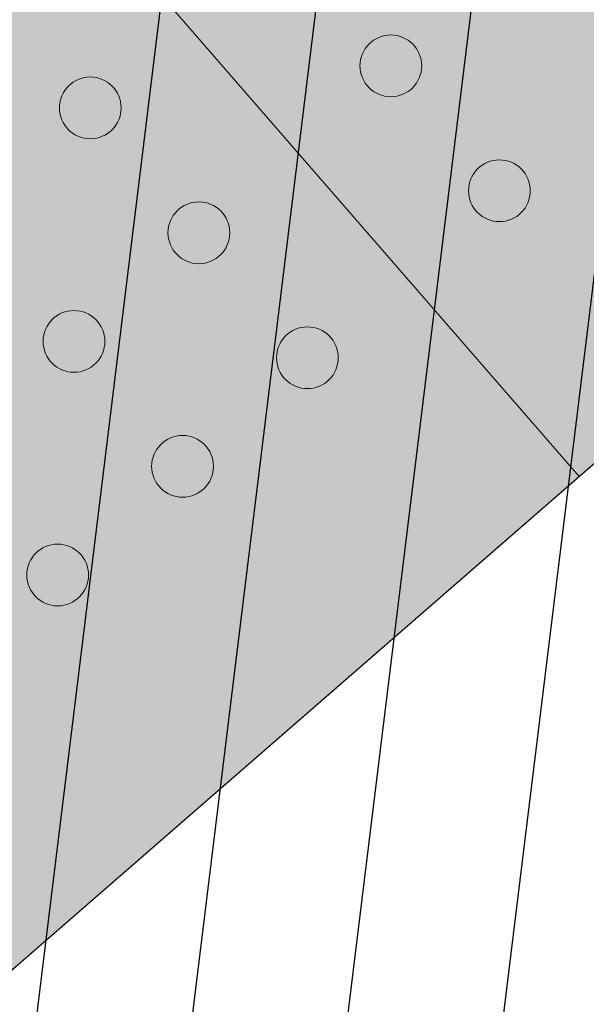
# Model space of a CAD drawing. Header units: millimetres. Extents: x 102382 to 164490, y 45733 to 103316.
# Tile 157 of 183: x 146408 to 146637, y 74458 to 74856. Entities that reach past the tile are written whole.
import ezdxf

# ---------------------------------------------------------------- set-up
doc = ezdxf.new("R2010")
doc.units = ezdxf.units.MM
doc.layers.add('_SA-KUJA_hatch', color=7, linetype='Continuous', true_color=0xffd9d9)
for name, color, linetype, lineweight, true_color in [('_SA-LAGI', 7, 'Continuous', 9, 0x5b5b5b), ('_SA-PORAND', 7, 'Continuous', 9, 0x5b5b5b), ('_SA-PORAND_hatch', 254, 'Continuous', 9, 0xbebebe)]:
    doc.layers.add(name, color=color, linetype=linetype, lineweight=lineweight, true_color=true_color)

msp = doc.modelspace()

# ---------------------------------------------------------------- hatches: boundary and pattern name
at = {"layer": '_SA-KUJA_hatch'}
h = msp.add_hatch(dxfattribs=at)
h.set_pattern_fill('Hatch1', color=256, scale=500, angle=83, style=0, pattern_type=2)
h.set_pattern_definition([(83, (0, 0), (-62.034134, 7.616834), [])])
h.paths.add_polyline_path([(148088, 74053.21), (143246.29, 79622.97), (145544.35, 81620.64), (144449.83, 82259.21), (141553.36, 79741.35), (147182.35, 73265.94)], flags=0)
at = {"layer": '_SA-PORAND_hatch', "true_color": 0xdcdcdc}
msp.add_hatch(color=254, dxfattribs=at).paths.add_polyline_path([(146863.97, 74870.69), (146182.7, 75654.4), (145953.27, 75454.95), (146634.54, 74671.25)], flags=0)
at = {"layer": '_SA-PORAND_hatch', "true_color": 0xfafafa}
msp.add_hatch(color=7, dxfattribs=at).paths.add_polyline_path([(146634.54, 74671.25), (145953.27, 75454.95), (145723.84, 75255.51), (146405.1, 74471.81)], flags=0)
at = {"layer": '_SA-PORAND_hatch'}
for points in [[(146567.71, 74845.68), (146567.52, 74845.89), (146567.33, 74846.09), (146567.13, 74846.3), (146566.93, 74846.5), (146566.72, 74846.69), (146566.51, 74846.89), (146566.28, 74847.08), (146566.06, 74847.26), (146565.82, 74847.44), (146565.58, 74847.62), (146565.34, 74847.79), (146565.09, 74847.96), (146564.83, 74848.12), (146564.57, 74848.28), (146564.3, 74848.43), (146564.03, 74848.58), (146563.75, 74848.72), (146563.46, 74848.85), (146563.18, 74848.98), (146562.89, 74849.1), (146562.59, 74849.21), (146562.29, 74849.32), (146561.99, 74849.42), (146561.68, 74849.51), (146561.37, 74849.59), (146561.06, 74849.67), (146560.74, 74849.73), (146560.43, 74849.79), (146560.11, 74849.85), (146559.79, 74849.89), (146559.47, 74849.92), (146559.14, 74849.95), (146558.82, 74849.97), (146558.5, 74849.98), (146558.18, 74849.98), (146557.85, 74849.97), (146557.53, 74849.96), (146557.21, 74849.94), (146556.89, 74849.9), (146556.57, 74849.86), (146556.25, 74849.82), (146555.94, 74849.76), (146555.63, 74849.7), (146555.32, 74849.63), (146555.02, 74849.55), (146554.71, 74849.46), (146554.42, 74849.37), (146554.12, 74849.27), (146553.83, 74849.16), (146553.54, 74849.05), (146553.26, 74848.93), (146552.98, 74848.81), (146552.71, 74848.68), (146552.44, 74848.54), (146552.18, 74848.4), (146551.93, 74848.25), (146551.67, 74848.1), (146551.43, 74847.94), (146551.19, 74847.78), (146550.95, 74847.61), (146550.72, 74847.44), (146550.5, 74847.27), (146550.28, 74847.09), (146550.07, 74846.91), (146549.86, 74846.73), (146549.66, 74846.54), (146549.46, 74846.34), (146549.26, 74846.14), (146549.06, 74845.93), (146548.87, 74845.71), (146548.68, 74845.49), (146548.49, 74845.26), (146548.31, 74845.03), (146548.13, 74844.79), (146547.96, 74844.55), (146547.79, 74844.29), (146547.63, 74844.04), (146547.47, 74843.77), (146547.32, 74843.51), (146547.18, 74843.23), (146547.04, 74842.96), (146546.9, 74842.67), (146546.78, 74842.39), (146546.66, 74842.09), (146546.54, 74841.8), (146546.44, 74841.5), (146546.34, 74841.2), (146546.25, 74840.89), (146546.16, 74840.58), (146546.09, 74840.27), (146546.02, 74839.95), (146545.96, 74839.64), (146545.91, 74839.32), (146545.87, 74839), (146545.83, 74838.68), (146545.8, 74838.35), (146545.78, 74838.03), (146545.77, 74837.71), (146545.77, 74837.38), (146545.78, 74837.06), (146545.79, 74836.74), (146545.82, 74836.42), (146545.85, 74836.1), (146545.89, 74835.78), (146545.94, 74835.46), (146545.99, 74835.15), (146546.06, 74834.84), (146546.13, 74834.53), (146546.2, 74834.22), (146546.29, 74833.92), (146546.38, 74833.62), (146546.48, 74833.33), (146546.59, 74833.04), (146546.7, 74832.75), (146546.82, 74832.47), (146546.95, 74832.19), (146547.08, 74831.92), (146547.21, 74831.65), (146547.36, 74831.39), (146547.5, 74831.13), (146547.66, 74830.88), (146547.81, 74830.64), (146547.97, 74830.4), (146548.14, 74830.16), (146548.31, 74829.93), (146548.48, 74829.71), (146548.66, 74829.49), (146548.84, 74829.28), (146549.02, 74829.07), (146549.21, 74828.87), (146549.41, 74828.67), (146549.61, 74828.47), (146549.82, 74828.27), (146550.04, 74828.08), (146550.26, 74827.89), (146550.49, 74827.7), (146550.72, 74827.52), (146550.96, 74827.34), (146551.21, 74827.17), (146551.46, 74827), (146551.72, 74826.84), (146551.98, 74826.68), (146552.25, 74826.53), (146552.52, 74826.38), (146552.8, 74826.24), (146553.08, 74826.11), (146553.37, 74825.98), (146553.66, 74825.86), (146553.96, 74825.75), (146554.25, 74825.64), (146554.56, 74825.55), (146554.86, 74825.45), (146555.17, 74825.37), (146555.49, 74825.3), (146555.8, 74825.23), (146556.12, 74825.17), (146556.44, 74825.12), (146556.76, 74825.07), (146557.08, 74825.04), (146557.4, 74825.01), (146557.72, 74824.99), (146558.05, 74824.98), (146558.37, 74824.98), (146558.69, 74824.99), (146559.02, 74825), (146559.34, 74825.03), (146559.66, 74825.06), (146559.97, 74825.1), (146560.29, 74825.14), (146560.6, 74825.2), (146560.92, 74825.26), (146561.22, 74825.33), (146561.53, 74825.41), (146561.83, 74825.5), (146562.13, 74825.59), (146562.43, 74825.69), (146562.72, 74825.8), (146563, 74825.91), (146563.28, 74826.03), (146563.56, 74826.15), (146563.83, 74826.29), (146564.1, 74826.42), (146564.36, 74826.56), (146564.62, 74826.71), (146564.87, 74826.86), (146565.12, 74827.02), (146565.36, 74827.18), (146565.59, 74827.35), (146565.82, 74827.52), (146566.04, 74827.69), (146566.26, 74827.87), (146566.47, 74828.05), (146566.68, 74828.23), (146566.89, 74828.42), (146567.09, 74828.62), (146567.29, 74828.82), (146567.48, 74829.03), (146567.68, 74829.25), (146567.87, 74829.47), (146568.05, 74829.7), (146568.23, 74829.93), (146568.41, 74830.17), (146568.58, 74830.42), (146568.75, 74830.67), (146568.92, 74830.92), (146569.07, 74831.19), (146569.22, 74831.45), (146569.37, 74831.73), (146569.51, 74832.01), (146569.64, 74832.29), (146569.77, 74832.58), (146569.89, 74832.87), (146570, 74833.16), (146570.11, 74833.46), (146570.21, 74833.77), (146570.3, 74834.07), (146570.38, 74834.38), (146570.46, 74834.69), (146570.53, 74835.01), (146570.59, 74835.33), (146570.64, 74835.64), (146570.68, 74835.96), (146570.72, 74836.29), (146570.74, 74836.61), (146570.76, 74836.93), (146570.77, 74837.26), (146570.77, 74837.58), (146570.77, 74837.9), (146570.75, 74838.22), (146570.73, 74838.54), (146570.7, 74838.86), (146570.66, 74839.18), (146570.61, 74839.5), (146570.55, 74839.81), (146570.49, 74840.12), (146570.42, 74840.43), (146570.34, 74840.74), (146570.26, 74841.04), (146570.16, 74841.34), (146570.06, 74841.63), (146569.96, 74841.92), (146569.84, 74842.21), (146569.72, 74842.49), (146569.6, 74842.77), (146569.47, 74843.04), (146569.33, 74843.31), (146569.19, 74843.57), (146569.04, 74843.83), (146568.89, 74844.08), (146568.73, 74844.33), (146568.57, 74844.57), (146568.41, 74844.8), (146568.24, 74845.03), (146568.06, 74845.25), (146567.89, 74845.47)], [(146446.02, 74828.67), (146445.83, 74828.88), (146445.64, 74829.09), (146445.44, 74829.29), (146445.24, 74829.49), (146445.03, 74829.68), (146444.82, 74829.88), (146444.59, 74830.07), (146444.37, 74830.25), (146444.13, 74830.43), (146443.89, 74830.61), (146443.65, 74830.78), (146443.39, 74830.95), (146443.14, 74831.11), (146442.88, 74831.27), (146442.61, 74831.42), (146442.33, 74831.57), (146442.06, 74831.71), (146441.77, 74831.84), (146441.49, 74831.97), (146441.2, 74832.09), (146440.9, 74832.2), (146440.6, 74832.31), (146440.3, 74832.41), (146439.99, 74832.5), (146439.68, 74832.58), (146439.37, 74832.66), (146439.05, 74832.73), (146438.74, 74832.78), (146438.42, 74832.84), (146438.1, 74832.88), (146437.78, 74832.91), (146437.45, 74832.94), (146437.13, 74832.96), (146436.81, 74832.97), (146436.48, 74832.97), (146436.16, 74832.97), (146435.84, 74832.95), (146435.52, 74832.93), (146435.2, 74832.9), (146434.88, 74832.86), (146434.56, 74832.81), (146434.25, 74832.75), (146433.94, 74832.69), (146433.63, 74832.62), (146433.32, 74832.54), (146433.02, 74832.45), (146432.72, 74832.36), (146432.43, 74832.26), (146432.14, 74832.16), (146431.85, 74832.04), (146431.57, 74831.92), (146431.29, 74831.8), (146431.02, 74831.67), (146430.75, 74831.53), (146430.49, 74831.39), (146430.23, 74831.24), (146429.98, 74831.09), (146429.74, 74830.93), (146429.5, 74830.77), (146429.26, 74830.6), (146429.03, 74830.44), (146428.81, 74830.26), (146428.59, 74830.09), (146428.38, 74829.91), (146428.17, 74829.72), (146427.97, 74829.53), (146427.77, 74829.33), (146427.57, 74829.13), (146427.37, 74828.92), (146427.18, 74828.71), (146426.99, 74828.48), (146426.8, 74828.26), (146426.62, 74828.02), (146426.44, 74827.78), (146426.27, 74827.54), (146426.1, 74827.29), (146425.94, 74827.03), (146425.78, 74826.77), (146425.63, 74826.5), (146425.48, 74826.23), (146425.34, 74825.95), (146425.21, 74825.66), (146425.08, 74825.38), (146424.96, 74825.09), (146424.85, 74824.79), (146424.75, 74824.49), (146424.65, 74824.19), (146424.56, 74823.88), (146424.47, 74823.57), (146424.4, 74823.26), (146424.33, 74822.94), (146424.27, 74822.63), (146424.22, 74822.31), (146424.17, 74821.99), (146424.14, 74821.67), (146424.11, 74821.34), (146424.09, 74821.02), (146424.08, 74820.7), (146424.08, 74820.37), (146424.09, 74820.05), (146424.1, 74819.73), (146424.13, 74819.41), (146424.16, 74819.09), (146424.2, 74818.77), (146424.25, 74818.45), (146424.3, 74818.14), (146424.36, 74817.83), (146424.44, 74817.52), (146424.51, 74817.22), (146424.6, 74816.91), (146424.69, 74816.61), (146424.79, 74816.32), (146424.9, 74816.03), (146425.01, 74815.74), (146425.13, 74815.46), (146425.26, 74815.18), (146425.39, 74814.91), (146425.52, 74814.64), (146425.67, 74814.38), (146425.81, 74814.12), (146425.97, 74813.87), (146426.12, 74813.63), (146426.28, 74813.39), (146426.45, 74813.15), (146426.62, 74812.92), (146426.79, 74812.7), (146426.97, 74812.48), (146427.15, 74812.27), (146427.33, 74812.06), (146427.52, 74811.86), (146427.72, 74811.66), (146427.92, 74811.46), (146428.13, 74811.26), (146428.35, 74811.07), (146428.57, 74810.88), (146428.8, 74810.69), (146429.03, 74810.51), (146429.27, 74810.33), (146429.52, 74810.16), (146429.77, 74809.99), (146430.03, 74809.83), (146430.29, 74809.67), (146430.56, 74809.52), (146430.83, 74809.37), (146431.11, 74809.23), (146431.39, 74809.1), (146431.68, 74808.97), (146431.97, 74808.85), (146432.26, 74808.74), (146432.56, 74808.64), (146432.87, 74808.54), (146433.17, 74808.45), (146433.48, 74808.36), (146433.79, 74808.29), (146434.11, 74808.22), (146434.43, 74808.16), (146434.75, 74808.11), (146435.07, 74808.06), (146435.39, 74808.03), (146435.71, 74808), (146436.03, 74807.98), (146436.36, 74807.97), (146436.68, 74807.97), (146437, 74807.98), (146437.32, 74807.99), (146437.65, 74808.02), (146437.97, 74808.05), (146438.28, 74808.09), (146438.6, 74808.14), (146438.91, 74808.19), (146439.22, 74808.25), (146439.53, 74808.33), (146439.84, 74808.4), (146440.14, 74808.49), (146440.44, 74808.58), (146440.73, 74808.68), (146441.02, 74808.79), (146441.31, 74808.9), (146441.59, 74809.02), (146441.87, 74809.15), (146442.14, 74809.28), (146442.41, 74809.41), (146442.67, 74809.56), (146442.93, 74809.7), (146443.18, 74809.86), (146443.43, 74810.01), (146443.67, 74810.17), (146443.9, 74810.34), (146444.13, 74810.51), (146444.35, 74810.68), (146444.57, 74810.86), (146444.78, 74811.04), (146444.99, 74811.22), (146445.19, 74811.41), (146445.4, 74811.61), (146445.6, 74811.81), (146445.79, 74812.02), (146445.99, 74812.24), (146446.18, 74812.46), (146446.36, 74812.69), (146446.54, 74812.92), (146446.72, 74813.16), (146446.89, 74813.41), (146447.06, 74813.66), (146447.22, 74813.92), (146447.38, 74814.18), (146447.53, 74814.45), (146447.68, 74814.72), (146447.82, 74815), (146447.95, 74815.28), (146448.08, 74815.57), (146448.2, 74815.86), (146448.31, 74816.15), (146448.42, 74816.45), (146448.52, 74816.76), (146448.61, 74817.06), (146448.69, 74817.37), (146448.77, 74817.69), (146448.83, 74818), (146448.89, 74818.32), (146448.95, 74818.64), (146448.99, 74818.96), (146449.02, 74819.28), (146449.05, 74819.6), (146449.07, 74819.92), (146449.08, 74820.25), (146449.08, 74820.57), (146449.07, 74820.89), (146449.06, 74821.21), (146449.04, 74821.54), (146449, 74821.86), (146448.97, 74822.17), (146448.92, 74822.49), (146448.86, 74822.8), (146448.8, 74823.12), (146448.73, 74823.42), (146448.65, 74823.73), (146448.56, 74824.03), (146448.47, 74824.33), (146448.37, 74824.62), (146448.27, 74824.92), (146448.15, 74825.2), (146448.03, 74825.48), (146447.91, 74825.76), (146447.78, 74826.03), (146447.64, 74826.3), (146447.5, 74826.56), (146447.35, 74826.82), (146447.2, 74827.07), (146447.04, 74827.32), (146446.88, 74827.56), (146446.71, 74827.79), (146446.54, 74828.02), (146446.37, 74828.24), (146446.2, 74828.46)], [(146611.66, 74795.12), (146611.48, 74795.32), (146611.29, 74795.53), (146611.09, 74795.73), (146610.89, 74795.93), (146610.68, 74796.13), (146610.46, 74796.32), (146610.24, 74796.51), (146610.01, 74796.7), (146609.78, 74796.88), (146609.54, 74797.05), (146609.29, 74797.23), (146609.04, 74797.4), (146608.78, 74797.56), (146608.52, 74797.72), (146608.25, 74797.87), (146607.98, 74798.01), (146607.7, 74798.15), (146607.42, 74798.29), (146607.13, 74798.41), (146606.84, 74798.53), (146606.55, 74798.65), (146606.25, 74798.75), (146605.94, 74798.85), (146605.64, 74798.94), (146605.33, 74799.02), (146605.02, 74799.1), (146604.7, 74799.17), (146604.38, 74799.23), (146604.07, 74799.28), (146603.74, 74799.32), (146603.42, 74799.36), (146603.1, 74799.38), (146602.78, 74799.4), (146602.45, 74799.41), (146602.13, 74799.41), (146601.81, 74799.41), (146601.49, 74799.39), (146601.16, 74799.37), (146600.85, 74799.34), (146600.53, 74799.3), (146600.21, 74799.25), (146599.9, 74799.2), (146599.59, 74799.13), (146599.28, 74799.06), (146598.97, 74798.98), (146598.67, 74798.9), (146598.37, 74798.8), (146598.08, 74798.71), (146597.79, 74798.6), (146597.5, 74798.49), (146597.22, 74798.37), (146596.94, 74798.24), (146596.67, 74798.11), (146596.4, 74797.97), (146596.14, 74797.83), (146595.88, 74797.68), (146595.63, 74797.53), (146595.38, 74797.37), (146595.14, 74797.21), (146594.91, 74797.05), (146594.68, 74796.88), (146594.46, 74796.71), (146594.24, 74796.53), (146594.03, 74796.35), (146593.82, 74796.16), (146593.62, 74795.97), (146593.41, 74795.78), (146593.21, 74795.57), (146593.02, 74795.36), (146592.82, 74795.15), (146592.63, 74794.93), (146592.45, 74794.7), (146592.27, 74794.47), (146592.09, 74794.23), (146591.92, 74793.98), (146591.75, 74793.73), (146591.59, 74793.47), (146591.43, 74793.21), (146591.28, 74792.94), (146591.13, 74792.67), (146590.99, 74792.39), (146590.86, 74792.11), (146590.73, 74791.82), (146590.61, 74791.53), (146590.5, 74791.23), (146590.39, 74790.93), (146590.29, 74790.63), (146590.2, 74790.32), (146590.12, 74790.01), (146590.04, 74789.7), (146589.98, 74789.39), (146589.92, 74789.07), (146589.86, 74788.75), (146589.82, 74788.43), (146589.79, 74788.11), (146589.76, 74787.79), (146589.74, 74787.46), (146589.73, 74787.14), (146589.73, 74786.82), (146589.74, 74786.49), (146589.75, 74786.17), (146589.77, 74785.85), (146589.81, 74785.53), (146589.85, 74785.21), (146589.89, 74784.9), (146589.95, 74784.58), (146590.01, 74784.27), (146590.08, 74783.96), (146590.16, 74783.66), (146590.25, 74783.36), (146590.34, 74783.06), (146590.44, 74782.76), (146590.54, 74782.47), (146590.66, 74782.19), (146590.78, 74781.9), (146590.9, 74781.63), (146591.03, 74781.35), (146591.17, 74781.09), (146591.31, 74780.82), (146591.46, 74780.57), (146591.61, 74780.32), (146591.77, 74780.07), (146591.93, 74779.83), (146592.1, 74779.6), (146592.27, 74779.37), (146592.44, 74779.14), (146592.62, 74778.93), (146592.79, 74778.71), (146592.98, 74778.51), (146593.17, 74778.3), (146593.37, 74778.1), (146593.57, 74777.9), (146593.78, 74777.7), (146593.99, 74777.51), (146594.22, 74777.32), (146594.44, 74777.13), (146594.68, 74776.95), (146594.92, 74776.78), (146595.16, 74776.6), (146595.42, 74776.44), (146595.67, 74776.27), (146595.94, 74776.12), (146596.2, 74775.96), (146596.48, 74775.82), (146596.75, 74775.68), (146597.04, 74775.54), (146597.32, 74775.42), (146597.62, 74775.3), (146597.91, 74775.18), (146598.21, 74775.08), (146598.51, 74774.98), (146598.82, 74774.89), (146599.13, 74774.81), (146599.44, 74774.73), (146599.76, 74774.66), (146600.07, 74774.6), (146600.39, 74774.55), (146600.71, 74774.51), (146601.03, 74774.47), (146601.36, 74774.45), (146601.68, 74774.43), (146602, 74774.42), (146602.33, 74774.42), (146602.65, 74774.42), (146602.97, 74774.44), (146603.29, 74774.46), (146603.61, 74774.49), (146603.93, 74774.53), (146604.25, 74774.58), (146604.56, 74774.63), (146604.87, 74774.7), (146605.18, 74774.77), (146605.49, 74774.85), (146605.79, 74774.93), (146606.09, 74775.03), (146606.38, 74775.12), (146606.67, 74775.23), (146606.96, 74775.34), (146607.24, 74775.46), (146607.52, 74775.59), (146607.79, 74775.72), (146608.06, 74775.86), (146608.32, 74776), (146608.58, 74776.15), (146608.83, 74776.3), (146609.07, 74776.46), (146609.31, 74776.62), (146609.55, 74776.78), (146609.78, 74776.95), (146610, 74777.13), (146610.22, 74777.3), (146610.43, 74777.48), (146610.64, 74777.67), (146610.84, 74777.86), (146611.04, 74778.05), (146611.24, 74778.26), (146611.44, 74778.47), (146611.63, 74778.68), (146611.82, 74778.9), (146612.01, 74779.13), (146612.19, 74779.36), (146612.37, 74779.6), (146612.54, 74779.85), (146612.71, 74780.1), (146612.87, 74780.36), (146613.03, 74780.62), (146613.18, 74780.89), (146613.33, 74781.16), (146613.47, 74781.44), (146613.6, 74781.72), (146613.73, 74782.01), (146613.85, 74782.3), (146613.96, 74782.6), (146614.07, 74782.9), (146614.16, 74783.2), (146614.25, 74783.51), (146614.34, 74783.82), (146614.41, 74784.13), (146614.48, 74784.44), (146614.54, 74784.76), (146614.59, 74785.08), (146614.64, 74785.4), (146614.67, 74785.72), (146614.7, 74786.04), (146614.72, 74786.37), (146614.73, 74786.69), (146614.73, 74787.01), (146614.72, 74787.34), (146614.71, 74787.66), (146614.68, 74787.98), (146614.65, 74788.3), (146614.61, 74788.62), (146614.56, 74788.93), (146614.51, 74789.25), (146614.45, 74789.56), (146614.38, 74789.87), (146614.3, 74790.17), (146614.21, 74790.47), (146614.12, 74790.77), (146614.02, 74791.07), (146613.91, 74791.36), (146613.8, 74791.64), (146613.68, 74791.93), (146613.55, 74792.2), (146613.42, 74792.48), (146613.29, 74792.74), (146613.14, 74793.01), (146613, 74793.26), (146612.85, 74793.51), (146612.69, 74793.76), (146612.53, 74794), (146612.36, 74794.24), (146612.19, 74794.46), (146612.02, 74794.69), (146611.84, 74794.9)], [(146489.97, 74778.11), (146489.79, 74778.31), (146489.6, 74778.52), (146489.4, 74778.72), (146489.2, 74778.92), (146488.99, 74779.12), (146488.77, 74779.31), (146488.55, 74779.5), (146488.32, 74779.69), (146488.09, 74779.87), (146487.85, 74780.05), (146487.6, 74780.22), (146487.35, 74780.39), (146487.09, 74780.55), (146486.83, 74780.71), (146486.56, 74780.86), (146486.29, 74781), (146486.01, 74781.14), (146485.73, 74781.28), (146485.44, 74781.4), (146485.15, 74781.52), (146484.86, 74781.64), (146484.56, 74781.74), (146484.25, 74781.84), (146483.95, 74781.93), (146483.64, 74782.02), (146483.32, 74782.09), (146483.01, 74782.16), (146482.69, 74782.22), (146482.37, 74782.27), (146482.05, 74782.31), (146481.73, 74782.35), (146481.41, 74782.38), (146481.09, 74782.39), (146480.76, 74782.4), (146480.44, 74782.41), (146480.12, 74782.4), (146479.8, 74782.38), (146479.47, 74782.36), (146479.15, 74782.33), (146478.84, 74782.29), (146478.52, 74782.24), (146478.21, 74782.19), (146477.89, 74782.12), (146477.59, 74782.05), (146477.28, 74781.97), (146476.98, 74781.89), (146476.68, 74781.8), (146476.39, 74781.7), (146476.09, 74781.59), (146475.81, 74781.48), (146475.53, 74781.36), (146475.25, 74781.23), (146474.98, 74781.1), (146474.71, 74780.96), (146474.45, 74780.82), (146474.19, 74780.68), (146473.94, 74780.52), (146473.69, 74780.37), (146473.45, 74780.2), (146473.22, 74780.04), (146472.99, 74779.87), (146472.77, 74779.7), (146472.55, 74779.52), (146472.34, 74779.34), (146472.13, 74779.16), (146471.92, 74778.97), (146471.72, 74778.77), (146471.52, 74778.57), (146471.33, 74778.36), (146471.13, 74778.14), (146470.94, 74777.92), (146470.76, 74777.69), (146470.58, 74777.46), (146470.4, 74777.22), (146470.23, 74776.97), (146470.06, 74776.72), (146469.89, 74776.46), (146469.74, 74776.2), (146469.59, 74775.93), (146469.44, 74775.66), (146469.3, 74775.38), (146469.17, 74775.1), (146469.04, 74774.81), (146468.92, 74774.52), (146468.81, 74774.22), (146468.7, 74773.92), (146468.6, 74773.62), (146468.51, 74773.32), (146468.43, 74773.01), (146468.35, 74772.69), (146468.28, 74772.38), (146468.22, 74772.06), (146468.17, 74771.74), (146468.13, 74771.42), (146468.09, 74771.1), (146468.07, 74770.78), (146468.05, 74770.46), (146468.04, 74770.13), (146468.04, 74769.81), (146468.04, 74769.49), (146468.06, 74769.16), (146468.08, 74768.84), (146468.11, 74768.52), (146468.15, 74768.2), (146468.2, 74767.89), (146468.26, 74767.57), (146468.32, 74767.26), (146468.39, 74766.95), (146468.47, 74766.65), (146468.56, 74766.35), (146468.65, 74766.05), (146468.75, 74765.75), (146468.85, 74765.46), (146468.97, 74765.18), (146469.09, 74764.9), (146469.21, 74764.62), (146469.34, 74764.35), (146469.48, 74764.08), (146469.62, 74763.82), (146469.77, 74763.56), (146469.92, 74763.31), (146470.08, 74763.06), (146470.24, 74762.82), (146470.41, 74762.59), (146470.57, 74762.36), (146470.75, 74762.13), (146470.92, 74761.92), (146471.1, 74761.71), (146471.29, 74761.5), (146471.48, 74761.29), (146471.68, 74761.09), (146471.88, 74760.89), (146472.09, 74760.69), (146472.3, 74760.5), (146472.53, 74760.31), (146472.75, 74760.13), (146472.99, 74759.94), (146473.23, 74759.77), (146473.47, 74759.59), (146473.72, 74759.43), (146473.98, 74759.26), (146474.24, 74759.11), (146474.51, 74758.95), (146474.78, 74758.81), (146475.06, 74758.67), (146475.35, 74758.54), (146475.63, 74758.41), (146475.92, 74758.29), (146476.22, 74758.18), (146476.52, 74758.07), (146476.82, 74757.97), (146477.13, 74757.88), (146477.44, 74757.8), (146477.75, 74757.72), (146478.07, 74757.65), (146478.38, 74757.59), (146478.7, 74757.54), (146479.02, 74757.5), (146479.34, 74757.46), (146479.67, 74757.44), (146479.99, 74757.42), (146480.31, 74757.41), (146480.64, 74757.41), (146480.96, 74757.41), (146481.28, 74757.43), (146481.6, 74757.45), (146481.92, 74757.48), (146482.24, 74757.52), (146482.56, 74757.57), (146482.87, 74757.63), (146483.18, 74757.69), (146483.49, 74757.76), (146483.79, 74757.84), (146484.1, 74757.92), (146484.4, 74758.02), (146484.69, 74758.12), (146484.98, 74758.22), (146485.27, 74758.34), (146485.55, 74758.46), (146485.83, 74758.58), (146486.1, 74758.71), (146486.37, 74758.85), (146486.63, 74758.99), (146486.88, 74759.14), (146487.14, 74759.29), (146487.38, 74759.45), (146487.62, 74759.61), (146487.86, 74759.77), (146488.09, 74759.94), (146488.31, 74760.12), (146488.53, 74760.29), (146488.74, 74760.47), (146488.95, 74760.66), (146489.15, 74760.85), (146489.35, 74761.04), (146489.55, 74761.25), (146489.75, 74761.46), (146489.94, 74761.67), (146490.13, 74761.89), (146490.32, 74762.12), (146490.5, 74762.36), (146490.68, 74762.6), (146490.85, 74762.84), (146491.02, 74763.09), (146491.18, 74763.35), (146491.34, 74763.61), (146491.49, 74763.88), (146491.64, 74764.15), (146491.77, 74764.43), (146491.91, 74764.71), (146492.04, 74765), (146492.16, 74765.29), (146492.27, 74765.59), (146492.37, 74765.89), (146492.47, 74766.19), (146492.56, 74766.5), (146492.65, 74766.81), (146492.72, 74767.12), (146492.79, 74767.43), (146492.85, 74767.75), (146492.9, 74768.07), (146492.95, 74768.39), (146492.98, 74768.71), (146493.01, 74769.03), (146493.03, 74769.36), (146493.04, 74769.68), (146493.04, 74770), (146493.03, 74770.33), (146493.02, 74770.65), (146492.99, 74770.97), (146492.96, 74771.29), (146492.92, 74771.61), (146492.87, 74771.92), (146492.82, 74772.24), (146492.76, 74772.55), (146492.68, 74772.86), (146492.61, 74773.16), (146492.52, 74773.47), (146492.43, 74773.76), (146492.33, 74774.06), (146492.22, 74774.35), (146492.11, 74774.64), (146491.99, 74774.92), (146491.86, 74775.19), (146491.73, 74775.47), (146491.6, 74775.73), (146491.45, 74776), (146491.31, 74776.25), (146491.15, 74776.51), (146491, 74776.75), (146490.84, 74776.99), (146490.67, 74777.23), (146490.5, 74777.46), (146490.33, 74777.68), (146490.15, 74777.9)], [(146439.41, 74734.15), (146439.22, 74734.36), (146439.03, 74734.56), (146438.83, 74734.77), (146438.63, 74734.97), (146438.42, 74735.16), (146438.21, 74735.36), (146437.98, 74735.55), (146437.76, 74735.73), (146437.52, 74735.91), (146437.28, 74736.09), (146437.04, 74736.26), (146436.79, 74736.43), (146436.53, 74736.59), (146436.27, 74736.75), (146436, 74736.9), (146435.72, 74737.05), (146435.45, 74737.19), (146435.16, 74737.32), (146434.88, 74737.45), (146434.59, 74737.57), (146434.29, 74737.68), (146433.99, 74737.79), (146433.69, 74737.89), (146433.38, 74737.98), (146433.07, 74738.06), (146432.76, 74738.14), (146432.44, 74738.2), (146432.13, 74738.26), (146431.81, 74738.32), (146431.49, 74738.36), (146431.17, 74738.39), (146430.84, 74738.42), (146430.52, 74738.44), (146430.2, 74738.45), (146429.87, 74738.45), (146429.55, 74738.44), (146429.23, 74738.43), (146428.91, 74738.41), (146428.59, 74738.37), (146428.27, 74738.33), (146427.95, 74738.29), (146427.64, 74738.23), (146427.33, 74738.17), (146427.02, 74738.1), (146426.72, 74738.02), (146426.41, 74737.93), (146426.11, 74737.84), (146425.82, 74737.74), (146425.53, 74737.63), (146425.24, 74737.52), (146424.96, 74737.4), (146424.68, 74737.28), (146424.41, 74737.15), (146424.14, 74737.01), (146423.88, 74736.87), (146423.62, 74736.72), (146423.37, 74736.57), (146423.13, 74736.41), (146422.89, 74736.25), (146422.65, 74736.08), (146422.42, 74735.91), (146422.2, 74735.74), (146421.98, 74735.56), (146421.77, 74735.38), (146421.56, 74735.2), (146421.36, 74735.01), (146421.16, 74734.81), (146420.96, 74734.61), (146420.76, 74734.4), (146420.57, 74734.18), (146420.38, 74733.96), (146420.19, 74733.73), (146420.01, 74733.5), (146419.83, 74733.26), (146419.66, 74733.02), (146419.49, 74732.76), (146419.33, 74732.51), (146419.17, 74732.24), (146419.02, 74731.98), (146418.87, 74731.7), (146418.73, 74731.43), (146418.6, 74731.14), (146418.47, 74730.86), (146418.35, 74730.56), (146418.24, 74730.27), (146418.14, 74729.97), (146418.04, 74729.67), (146417.95, 74729.36), (146417.86, 74729.05), (146417.79, 74728.74), (146417.72, 74728.42), (146417.66, 74728.11), (146417.61, 74727.79), (146417.56, 74727.47), (146417.53, 74727.15), (146417.5, 74726.82), (146417.48, 74726.5), (146417.47, 74726.18), (146417.47, 74725.85), (146417.48, 74725.53), (146417.49, 74725.21), (146417.52, 74724.89), (146417.55, 74724.57), (146417.59, 74724.25), (146417.64, 74723.93), (146417.69, 74723.62), (146417.75, 74723.31), (146417.83, 74723), (146417.9, 74722.69), (146417.99, 74722.39), (146418.08, 74722.09), (146418.18, 74721.8), (146418.29, 74721.51), (146418.4, 74721.22), (146418.52, 74720.94), (146418.65, 74720.66), (146418.78, 74720.39), (146418.91, 74720.12), (146419.06, 74719.86), (146419.2, 74719.6), (146419.36, 74719.35), (146419.51, 74719.11), (146419.67, 74718.87), (146419.84, 74718.63), (146420.01, 74718.4), (146420.18, 74718.18), (146420.36, 74717.96), (146420.54, 74717.75), (146420.72, 74717.54), (146420.91, 74717.34), (146421.11, 74717.14), (146421.31, 74716.94), (146421.52, 74716.74), (146421.74, 74716.55), (146421.96, 74716.36), (146422.19, 74716.17), (146422.42, 74715.99), (146422.66, 74715.81), (146422.91, 74715.64), (146423.16, 74715.47), (146423.42, 74715.31), (146423.68, 74715.15), (146423.95, 74715), (146424.22, 74714.85), (146424.5, 74714.71), (146424.78, 74714.58), (146425.07, 74714.45), (146425.36, 74714.33), (146425.65, 74714.22), (146425.95, 74714.11), (146426.26, 74714.02), (146426.56, 74713.92), (146426.87, 74713.84), (146427.19, 74713.77), (146427.5, 74713.7), (146427.82, 74713.64), (146428.14, 74713.59), (146428.46, 74713.54), (146428.78, 74713.51), (146429.1, 74713.48), (146429.42, 74713.46), (146429.75, 74713.45), (146430.07, 74713.45), (146430.39, 74713.46), (146430.71, 74713.47), (146431.04, 74713.5), (146431.36, 74713.53), (146431.67, 74713.57), (146431.99, 74713.61), (146432.3, 74713.67), (146432.62, 74713.73), (146432.92, 74713.8), (146433.23, 74713.88), (146433.53, 74713.97), (146433.83, 74714.06), (146434.12, 74714.16), (146434.42, 74714.27), (146434.7, 74714.38), (146434.98, 74714.5), (146435.26, 74714.62), (146435.53, 74714.76), (146435.8, 74714.89), (146436.06, 74715.03), (146436.32, 74715.18), (146436.57, 74715.33), (146436.82, 74715.49), (146437.06, 74715.65), (146437.29, 74715.82), (146437.52, 74715.99), (146437.74, 74716.16), (146437.96, 74716.34), (146438.17, 74716.52), (146438.38, 74716.7), (146438.59, 74716.89), (146438.79, 74717.09), (146438.99, 74717.29), (146439.18, 74717.5), (146439.38, 74717.72), (146439.57, 74717.94), (146439.75, 74718.17), (146439.93, 74718.4), (146440.11, 74718.64), (146440.28, 74718.89), (146440.45, 74719.14), (146440.61, 74719.39), (146440.77, 74719.66), (146440.92, 74719.92), (146441.07, 74720.2), (146441.21, 74720.48), (146441.34, 74720.76), (146441.47, 74721.05), (146441.59, 74721.34), (146441.7, 74721.63), (146441.81, 74721.93), (146441.91, 74722.24), (146442, 74722.54), (146442.08, 74722.85), (146442.16, 74723.16), (146442.23, 74723.48), (146442.28, 74723.8), (146442.34, 74724.11), (146442.38, 74724.43), (146442.41, 74724.76), (146442.44, 74725.08), (146442.46, 74725.4), (146442.47, 74725.73), (146442.47, 74726.05), (146442.47, 74726.37), (146442.45, 74726.69), (146442.43, 74727.01), (146442.4, 74727.33), (146442.36, 74727.65), (146442.31, 74727.97), (146442.25, 74728.28), (146442.19, 74728.59), (146442.12, 74728.9), (146442.04, 74729.21), (146441.95, 74729.51), (146441.86, 74729.81), (146441.76, 74730.1), (146441.66, 74730.39), (146441.54, 74730.68), (146441.42, 74730.96), (146441.3, 74731.24), (146441.17, 74731.51), (146441.03, 74731.78), (146440.89, 74732.04), (146440.74, 74732.3), (146440.59, 74732.55), (146440.43, 74732.8), (146440.27, 74733.04), (146440.1, 74733.27), (146439.94, 74733.5), (146439.76, 74733.72), (146439.59, 74733.94)], [(146533.93, 74727.54), (146533.74, 74727.75), (146533.55, 74727.95), (146533.36, 74728.16), (146533.15, 74728.36), (146532.94, 74728.55), (146532.73, 74728.75), (146532.51, 74728.94), (146532.28, 74729.12), (146532.04, 74729.3), (146531.8, 74729.48), (146531.56, 74729.65), (146531.31, 74729.82), (146531.05, 74729.98), (146530.79, 74730.14), (146530.52, 74730.29), (146530.25, 74730.44), (146529.97, 74730.58), (146529.69, 74730.71), (146529.4, 74730.84), (146529.11, 74730.96), (146528.81, 74731.07), (146528.51, 74731.18), (146528.21, 74731.28), (146527.9, 74731.37), (146527.59, 74731.45), (146527.28, 74731.53), (146526.97, 74731.59), (146526.65, 74731.65), (146526.33, 74731.71), (146526.01, 74731.75), (146525.69, 74731.78), (146525.37, 74731.81), (146525.04, 74731.83), (146524.72, 74731.84), (146524.4, 74731.84), (146524.07, 74731.83), (146523.75, 74731.82), (146523.43, 74731.8), (146523.11, 74731.76), (146522.79, 74731.72), (146522.48, 74731.68), (146522.16, 74731.62), (146521.85, 74731.56), (146521.54, 74731.49), (146521.24, 74731.41), (146520.93, 74731.32), (146520.64, 74731.23), (146520.34, 74731.13), (146520.05, 74731.02), (146519.76, 74730.91), (146519.48, 74730.79), (146519.21, 74730.67), (146518.93, 74730.54), (146518.67, 74730.4), (146518.4, 74730.26), (146518.15, 74730.11), (146517.89, 74729.96), (146517.65, 74729.8), (146517.41, 74729.64), (146517.17, 74729.47), (146516.94, 74729.3), (146516.72, 74729.13), (146516.5, 74728.95), (146516.29, 74728.77), (146516.09, 74728.59), (146515.88, 74728.4), (146515.68, 74728.2), (146515.48, 74728), (146515.28, 74727.79), (146515.09, 74727.57), (146514.9, 74727.35), (146514.71, 74727.13), (146514.53, 74726.89), (146514.35, 74726.65), (146514.18, 74726.41), (146514.01, 74726.15), (146513.85, 74725.9), (146513.69, 74725.63), (146513.54, 74725.37), (146513.4, 74725.09), (146513.26, 74724.82), (146513.12, 74724.53), (146513, 74724.25), (146512.88, 74723.95), (146512.76, 74723.66), (146512.66, 74723.36), (146512.56, 74723.06), (146512.47, 74722.75), (146512.38, 74722.44), (146512.31, 74722.13), (146512.24, 74721.81), (146512.18, 74721.5), (146512.13, 74721.18), (146512.09, 74720.86), (146512.05, 74720.54), (146512.02, 74720.21), (146512.01, 74719.89), (146512, 74719.57), (146511.99, 74719.24), (146512, 74718.92), (146512.02, 74718.6), (146512.04, 74718.28), (146512.07, 74717.96), (146512.11, 74717.64), (146512.16, 74717.32), (146512.21, 74717.01), (146512.28, 74716.7), (146512.35, 74716.39), (146512.43, 74716.08), (146512.51, 74715.78), (146512.6, 74715.48), (146512.7, 74715.19), (146512.81, 74714.9), (146512.92, 74714.61), (146513.04, 74714.33), (146513.17, 74714.05), (146513.3, 74713.78), (146513.44, 74713.51), (146513.58, 74713.25), (146513.73, 74712.99), (146513.88, 74712.74), (146514.03, 74712.5), (146514.2, 74712.26), (146514.36, 74712.02), (146514.53, 74711.79), (146514.7, 74711.57), (146514.88, 74711.35), (146515.06, 74711.14), (146515.24, 74710.93), (146515.43, 74710.73), (146515.63, 74710.53), (146515.83, 74710.33), (146516.04, 74710.13), (146516.26, 74709.94), (146516.48, 74709.75), (146516.71, 74709.56), (146516.94, 74709.38), (146517.18, 74709.2), (146517.43, 74709.03), (146517.68, 74708.86), (146517.94, 74708.7), (146518.2, 74708.54), (146518.47, 74708.39), (146518.74, 74708.24), (146519.02, 74708.1), (146519.3, 74707.97), (146519.59, 74707.84), (146519.88, 74707.72), (146520.18, 74707.61), (146520.48, 74707.5), (146520.78, 74707.41), (146521.09, 74707.31), (146521.39, 74707.23), (146521.71, 74707.16), (146522.02, 74707.09), (146522.34, 74707.03), (146522.66, 74706.98), (146522.98, 74706.93), (146523.3, 74706.9), (146523.62, 74706.87), (146523.94, 74706.85), (146524.27, 74706.84), (146524.59, 74706.84), (146524.91, 74706.85), (146525.24, 74706.86), (146525.56, 74706.89), (146525.88, 74706.92), (146526.2, 74706.96), (146526.51, 74707.01), (146526.83, 74707.06), (146527.14, 74707.12), (146527.45, 74707.19), (146527.75, 74707.27), (146528.05, 74707.36), (146528.35, 74707.45), (146528.65, 74707.55), (146528.94, 74707.66), (146529.22, 74707.77), (146529.5, 74707.89), (146529.78, 74708.01), (146530.05, 74708.15), (146530.32, 74708.28), (146530.58, 74708.43), (146530.84, 74708.57), (146531.09, 74708.72), (146531.34, 74708.88), (146531.58, 74709.04), (146531.81, 74709.21), (146532.04, 74709.38), (146532.27, 74709.55), (146532.48, 74709.73), (146532.69, 74709.91), (146532.9, 74710.09), (146533.11, 74710.28), (146533.31, 74710.48), (146533.51, 74710.68), (146533.71, 74710.89), (146533.9, 74711.11), (146534.09, 74711.33), (146534.27, 74711.56), (146534.46, 74711.79), (146534.63, 74712.03), (146534.81, 74712.28), (146534.97, 74712.53), (146535.14, 74712.78), (146535.29, 74713.05), (146535.45, 74713.32), (146535.59, 74713.59), (146535.73, 74713.87), (146535.86, 74714.15), (146535.99, 74714.44), (146536.11, 74714.73), (146536.22, 74715.02), (146536.33, 74715.32), (146536.43, 74715.63), (146536.52, 74715.93), (146536.6, 74716.24), (146536.68, 74716.55), (146536.75, 74716.87), (146536.81, 74717.19), (146536.86, 74717.5), (146536.9, 74717.83), (146536.94, 74718.15), (146536.96, 74718.47), (146536.98, 74718.79), (146536.99, 74719.12), (146536.99, 74719.44), (146536.99, 74719.76), (146536.97, 74720.08), (146536.95, 74720.4), (146536.92, 74720.72), (146536.88, 74721.04), (146536.83, 74721.36), (146536.77, 74721.67), (146536.71, 74721.98), (146536.64, 74722.29), (146536.56, 74722.6), (146536.48, 74722.9), (146536.38, 74723.2), (146536.28, 74723.49), (146536.18, 74723.78), (146536.06, 74724.07), (146535.95, 74724.35), (146535.82, 74724.63), (146535.69, 74724.9), (146535.55, 74725.17), (146535.41, 74725.43), (146535.26, 74725.69), (146535.11, 74725.94), (146534.95, 74726.19), (146534.79, 74726.43), (146534.63, 74726.66), (146534.46, 74726.89), (146534.28, 74727.11), (146534.11, 74727.33)], [(146483.36, 74683.59), (146483.18, 74683.79), (146482.99, 74684), (146482.79, 74684.2), (146482.59, 74684.4), (146482.38, 74684.6), (146482.16, 74684.79), (146481.94, 74684.98), (146481.71, 74685.17), (146481.48, 74685.35), (146481.24, 74685.52), (146480.99, 74685.7), (146480.74, 74685.87), (146480.48, 74686.03), (146480.22, 74686.19), (146479.95, 74686.34), (146479.68, 74686.48), (146479.4, 74686.62), (146479.12, 74686.76), (146478.83, 74686.88), (146478.54, 74687), (146478.25, 74687.12), (146477.95, 74687.22), (146477.64, 74687.32), (146477.34, 74687.41), (146477.03, 74687.49), (146476.71, 74687.57), (146476.4, 74687.64), (146476.08, 74687.7), (146475.76, 74687.75), (146475.44, 74687.79), (146475.12, 74687.83), (146474.8, 74687.85), (146474.48, 74687.87), (146474.15, 74687.88), (146473.83, 74687.88), (146473.51, 74687.88), (146473.19, 74687.86), (146472.86, 74687.84), (146472.54, 74687.81), (146472.23, 74687.77), (146471.91, 74687.72), (146471.6, 74687.67), (146471.28, 74687.6), (146470.98, 74687.53), (146470.67, 74687.45), (146470.37, 74687.37), (146470.07, 74687.27), (146469.78, 74687.18), (146469.49, 74687.07), (146469.2, 74686.96), (146468.92, 74686.84), (146468.64, 74686.71), (146468.37, 74686.58), (146468.1, 74686.44), (146467.84, 74686.3), (146467.58, 74686.15), (146467.33, 74686), (146467.08, 74685.84), (146466.84, 74685.68), (146466.61, 74685.52), (146466.38, 74685.35), (146466.16, 74685.18), (146465.94, 74685), (146465.73, 74684.82), (146465.52, 74684.63), (146465.31, 74684.44), (146465.11, 74684.25), (146464.91, 74684.04), (146464.72, 74683.83), (146464.52, 74683.62), (146464.33, 74683.4), (146464.15, 74683.17), (146463.97, 74682.94), (146463.79, 74682.7), (146463.62, 74682.45), (146463.45, 74682.2), (146463.29, 74681.94), (146463.13, 74681.68), (146462.98, 74681.41), (146462.83, 74681.14), (146462.69, 74680.86), (146462.56, 74680.58), (146462.43, 74680.29), (146462.31, 74680), (146462.2, 74679.7), (146462.09, 74679.4), (146461.99, 74679.1), (146461.9, 74678.79), (146461.82, 74678.48), (146461.74, 74678.17), (146461.67, 74677.86), (146461.62, 74677.54), (146461.56, 74677.22), (146461.52, 74676.9), (146461.49, 74676.58), (146461.46, 74676.26), (146461.44, 74675.93), (146461.43, 74675.61), (146461.43, 74675.29), (146461.44, 74674.96), (146461.45, 74674.64), (146461.47, 74674.32), (146461.5, 74674), (146461.54, 74673.68), (146461.59, 74673.37), (146461.65, 74673.05), (146461.71, 74672.74), (146461.78, 74672.43), (146461.86, 74672.13), (146461.95, 74671.83), (146462.04, 74671.53), (146462.14, 74671.23), (146462.24, 74670.94), (146462.36, 74670.66), (146462.48, 74670.37), (146462.6, 74670.1), (146462.73, 74669.82), (146462.87, 74669.56), (146463.01, 74669.29), (146463.16, 74669.04), (146463.31, 74668.79), (146463.47, 74668.54), (146463.63, 74668.3), (146463.8, 74668.07), (146463.96, 74667.84), (146464.14, 74667.61), (146464.31, 74667.4), (146464.49, 74667.18), (146464.68, 74666.98), (146464.87, 74666.77), (146465.07, 74666.57), (146465.27, 74666.37), (146465.48, 74666.17), (146465.69, 74665.98), (146465.92, 74665.79), (146466.14, 74665.6), (146466.38, 74665.42), (146466.62, 74665.25), (146466.86, 74665.07), (146467.11, 74664.91), (146467.37, 74664.74), (146467.63, 74664.59), (146467.9, 74664.43), (146468.18, 74664.29), (146468.45, 74664.15), (146468.74, 74664.01), (146469.02, 74663.89), (146469.31, 74663.77), (146469.61, 74663.65), (146469.91, 74663.55), (146470.21, 74663.45), (146470.52, 74663.36), (146470.83, 74663.28), (146471.14, 74663.2), (146471.46, 74663.13), (146471.77, 74663.07), (146472.09, 74663.02), (146472.41, 74662.98), (146472.73, 74662.94), (146473.06, 74662.92), (146473.38, 74662.9), (146473.7, 74662.89), (146474.03, 74662.89), (146474.35, 74662.89), (146474.67, 74662.91), (146474.99, 74662.93), (146475.31, 74662.96), (146475.63, 74663), (146475.95, 74663.05), (146476.26, 74663.1), (146476.57, 74663.17), (146476.88, 74663.24), (146477.19, 74663.32), (146477.49, 74663.4), (146477.79, 74663.5), (146478.08, 74663.59), (146478.37, 74663.7), (146478.66, 74663.81), (146478.94, 74663.93), (146479.22, 74664.06), (146479.49, 74664.19), (146479.76, 74664.33), (146480.02, 74664.47), (146480.28, 74664.62), (146480.53, 74664.77), (146480.77, 74664.93), (146481.01, 74665.09), (146481.25, 74665.25), (146481.48, 74665.42), (146481.7, 74665.6), (146481.92, 74665.77), (146482.13, 74665.95), (146482.34, 74666.14), (146482.54, 74666.33), (146482.74, 74666.52), (146482.94, 74666.73), (146483.14, 74666.94), (146483.33, 74667.15), (146483.52, 74667.37), (146483.71, 74667.6), (146483.89, 74667.83), (146484.07, 74668.07), (146484.24, 74668.32), (146484.41, 74668.57), (146484.57, 74668.83), (146484.73, 74669.09), (146484.88, 74669.36), (146485.03, 74669.63), (146485.17, 74669.91), (146485.3, 74670.19), (146485.43, 74670.48), (146485.55, 74670.77), (146485.66, 74671.07), (146485.76, 74671.37), (146485.86, 74671.67), (146485.95, 74671.98), (146486.04, 74672.29), (146486.11, 74672.6), (146486.18, 74672.91), (146486.24, 74673.23), (146486.29, 74673.55), (146486.34, 74673.87), (146486.37, 74674.19), (146486.4, 74674.51), (146486.42, 74674.84), (146486.43, 74675.16), (146486.43, 74675.48), (146486.42, 74675.81), (146486.41, 74676.13), (146486.38, 74676.45), (146486.35, 74676.77), (146486.31, 74677.09), (146486.26, 74677.4), (146486.21, 74677.72), (146486.15, 74678.03), (146486.07, 74678.34), (146486, 74678.64), (146485.91, 74678.94), (146485.82, 74679.24), (146485.72, 74679.54), (146485.61, 74679.83), (146485.5, 74680.11), (146485.38, 74680.4), (146485.25, 74680.67), (146485.12, 74680.95), (146484.99, 74681.21), (146484.84, 74681.48), (146484.7, 74681.73), (146484.54, 74681.98), (146484.39, 74682.23), (146484.23, 74682.47), (146484.06, 74682.7), (146483.89, 74682.93), (146483.72, 74683.16), (146483.54, 74683.37)], [(146432.8, 74639.63), (146432.61, 74639.84), (146432.42, 74640.04), (146432.22, 74640.24), (146432.02, 74640.44), (146431.81, 74640.64), (146431.6, 74640.83), (146431.37, 74641.02), (146431.15, 74641.21), (146430.91, 74641.39), (146430.67, 74641.57), (146430.43, 74641.74), (146430.18, 74641.91), (146429.92, 74642.07), (146429.66, 74642.23), (146429.39, 74642.38), (146429.12, 74642.53), (146428.84, 74642.67), (146428.55, 74642.8), (146428.27, 74642.93), (146427.98, 74643.05), (146427.68, 74643.16), (146427.38, 74643.27), (146427.08, 74643.36), (146426.77, 74643.46), (146426.46, 74643.54), (146426.15, 74643.61), (146425.83, 74643.68), (146425.52, 74643.74), (146425.2, 74643.79), (146424.88, 74643.84), (146424.56, 74643.87), (146424.23, 74643.9), (146423.91, 74643.92), (146423.59, 74643.93), (146423.26, 74643.93), (146422.94, 74643.92), (146422.62, 74643.91), (146422.3, 74643.88), (146421.98, 74643.85), (146421.66, 74643.81), (146421.34, 74643.77), (146421.03, 74643.71), (146420.72, 74643.65), (146420.41, 74643.58), (146420.11, 74643.5), (146419.8, 74643.41), (146419.5, 74643.32), (146419.21, 74643.22), (146418.92, 74643.11), (146418.63, 74643), (146418.35, 74642.88), (146418.07, 74642.76), (146417.8, 74642.62), (146417.53, 74642.49), (146417.27, 74642.35), (146417.02, 74642.2), (146416.76, 74642.05), (146416.52, 74641.89), (146416.28, 74641.73), (146416.04, 74641.56), (146415.81, 74641.39), (146415.59, 74641.22), (146415.37, 74641.04), (146415.16, 74640.86), (146414.95, 74640.68), (146414.75, 74640.49), (146414.55, 74640.29), (146414.35, 74640.09), (146414.15, 74639.88), (146413.96, 74639.66), (146413.77, 74639.44), (146413.58, 74639.21), (146413.4, 74638.98), (146413.22, 74638.74), (146413.05, 74638.49), (146412.88, 74638.24), (146412.72, 74637.99), (146412.56, 74637.72), (146412.41, 74637.45), (146412.27, 74637.18), (146412.13, 74636.9), (146411.99, 74636.62), (146411.87, 74636.33), (146411.75, 74636.04), (146411.63, 74635.75), (146411.53, 74635.45), (146411.43, 74635.14), (146411.34, 74634.84), (146411.25, 74634.53), (146411.18, 74634.22), (146411.11, 74633.9), (146411.05, 74633.58), (146411, 74633.27), (146410.95, 74632.95), (146410.92, 74632.62), (146410.89, 74632.3), (146410.87, 74631.98), (146410.86, 74631.65), (146410.86, 74631.33), (146410.87, 74631.01), (146410.88, 74630.69), (146410.91, 74630.37), (146410.94, 74630.05), (146410.98, 74629.73), (146411.03, 74629.41), (146411.08, 74629.1), (146411.15, 74628.79), (146411.22, 74628.48), (146411.29, 74628.17), (146411.38, 74627.87), (146411.47, 74627.57), (146411.57, 74627.28), (146411.68, 74626.99), (146411.79, 74626.7), (146411.91, 74626.42), (146412.04, 74626.14), (146412.17, 74625.87), (146412.3, 74625.6), (146412.45, 74625.34), (146412.59, 74625.08), (146412.75, 74624.83), (146412.9, 74624.58), (146413.06, 74624.34), (146413.23, 74624.11), (146413.4, 74623.88), (146413.57, 74623.66), (146413.75, 74623.44), (146413.93, 74623.23), (146414.11, 74623.02), (146414.3, 74622.82), (146414.5, 74622.61), (146414.7, 74622.41), (146414.91, 74622.22), (146415.13, 74622.02), (146415.35, 74621.83), (146415.58, 74621.65), (146415.81, 74621.47), (146416.05, 74621.29), (146416.3, 74621.12), (146416.55, 74620.95), (146416.81, 74620.79), (146417.07, 74620.63), (146417.34, 74620.48), (146417.61, 74620.33), (146417.89, 74620.19), (146418.17, 74620.06), (146418.46, 74619.93), (146418.75, 74619.81), (146419.04, 74619.7), (146419.34, 74619.59), (146419.65, 74619.49), (146419.95, 74619.4), (146420.26, 74619.32), (146420.58, 74619.24), (146420.89, 74619.18), (146421.21, 74619.12), (146421.53, 74619.06), (146421.85, 74619.02), (146422.17, 74618.99), (146422.49, 74618.96), (146422.81, 74618.94), (146423.14, 74618.93), (146423.46, 74618.93), (146423.78, 74618.94), (146424.11, 74618.95), (146424.43, 74618.97), (146424.75, 74619.01), (146425.06, 74619.05), (146425.38, 74619.09), (146425.69, 74619.15), (146426.01, 74619.21), (146426.31, 74619.28), (146426.62, 74619.36), (146426.92, 74619.45), (146427.22, 74619.54), (146427.51, 74619.64), (146427.81, 74619.75), (146428.09, 74619.86), (146428.37, 74619.98), (146428.65, 74620.1), (146428.92, 74620.23), (146429.19, 74620.37), (146429.45, 74620.51), (146429.71, 74620.66), (146429.96, 74620.81), (146430.21, 74620.97), (146430.45, 74621.13), (146430.68, 74621.3), (146430.91, 74621.47), (146431.13, 74621.64), (146431.35, 74621.82), (146431.56, 74622), (146431.77, 74622.18), (146431.98, 74622.37), (146432.18, 74622.57), (146432.38, 74622.77), (146432.57, 74622.98), (146432.77, 74623.2), (146432.96, 74623.42), (146433.14, 74623.65), (146433.32, 74623.88), (146433.5, 74624.12), (146433.67, 74624.36), (146433.84, 74624.62), (146434.01, 74624.87), (146434.16, 74625.14), (146434.31, 74625.4), (146434.46, 74625.68), (146434.6, 74625.95), (146434.73, 74626.24), (146434.86, 74626.52), (146434.98, 74626.82), (146435.09, 74627.11), (146435.2, 74627.41), (146435.3, 74627.71), (146435.39, 74628.02), (146435.47, 74628.33), (146435.55, 74628.64), (146435.62, 74628.96), (146435.68, 74629.27), (146435.73, 74629.59), (146435.77, 74629.91), (146435.81, 74630.23), (146435.83, 74630.56), (146435.85, 74630.88), (146435.86, 74631.2), (146435.86, 74631.53), (146435.86, 74631.85), (146435.84, 74632.17), (146435.82, 74632.49), (146435.79, 74632.81), (146435.75, 74633.13), (146435.7, 74633.45), (146435.64, 74633.76), (146435.58, 74634.07), (146435.51, 74634.38), (146435.43, 74634.69), (146435.35, 74634.99), (146435.25, 74635.29), (146435.15, 74635.58), (146435.05, 74635.87), (146434.93, 74636.16), (146434.81, 74636.44), (146434.69, 74636.72), (146434.56, 74636.99), (146434.42, 74637.26), (146434.28, 74637.52), (146434.13, 74637.78), (146433.98, 74638.03), (146433.82, 74638.27), (146433.66, 74638.51), (146433.5, 74638.75), (146433.33, 74638.98), (146433.15, 74639.2), (146432.98, 74639.42)]]:
    msp.add_hatch(color=256, dxfattribs=at).paths.add_polyline_path(points, flags=0)

# ---------------------------------------------------------------- linework, layer by layer
at = {"layer": '_SA-LAGI'}
msp.add_lwpolyline([(141129.69, 69885.96), (147552.27, 75469.02), (138360.88, 86042.5), (134155.43, 82386.76), (132007.21, 80532.59), (122900, 72615.81), (122910, 67510), (123110, 67510), (123110, 67400), (127185, 67402.18), (127185, 67510), (127605, 67510), (127605.39, 67402.4), (132880, 67405.16), (138807.24, 72557.63), (138879.4, 72474.61), (138971.25, 72368.95)], close=True, dxfattribs=at)
at = {"layer": '_SA-PORAND'}
for points in [[(141129.69, 69885.96), (147552.26, 75469.02), (138360.88, 86042.5), (134557.14, 82735.96), (134347.2, 82977.47), (133123.32, 81901.01), (133333.26, 81659.5), (133091.61, 81449.73), (132881.81, 81691.07), (122909.99, 73035.24), (122910, 67510), (123110, 67510), (123111.18, 67400), (127234.88, 67400.94), (127234.88, 67508.76), (127654.88, 67508.76), (127655.27, 67401.16), (132880, 67405.16), (138807.24, 72557.63)], [(146863.97, 74870.69), (146182.7, 75654.4), (145953.27, 75454.95), (146634.54, 74671.25)], [(146634.54, 74671.25), (145953.27, 75454.95), (145723.84, 75255.51), (146405.1, 74471.81)]]:
    msp.add_lwpolyline(points, close=True, dxfattribs=at)
for centre in [(146558.27, 74837.48), (146436.58, 74820.47), (146602.23, 74786.92), (146480.54, 74769.91), (146429.97, 74725.95), (146524.49, 74719.34), (146473.93, 74675.39), (146423.36, 74631.43)]:
    msp.add_circle(centre, 12.5, dxfattribs=at)

doc.saveas('drawing.dxf')
